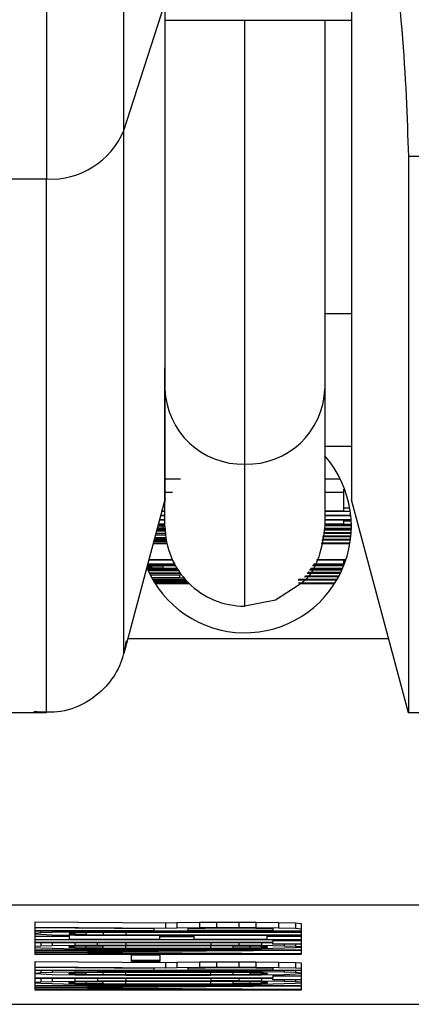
# Model space of a CAD drawing. Header units: inches. Extents: x 170 to 312, y 215 to 248.
# Tile 18 of 256: x 182.2198 to 182.2379, y 223.3017 to 223.3472. Entities that reach past the tile are written whole.
import ezdxf

# ---------------------------------------------------------------- set-up
doc = ezdxf.new("R2010")
doc.units = ezdxf.units.IN
doc.header["$LTSCALE"] = 0.25
doc.header["$MEASUREMENT"] = 0
doc.layers.add('STANDARD MOTOR RH', color=7, linetype='Continuous')

msp = doc.modelspace()

# ---------------------------------------------------------------- linework, layer by layer
at = {"layer": 'STANDARD MOTOR RH'}
for p, q in [((182.2246036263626, 223.3421211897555), (182.2265078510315, 223.3479848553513)), ((182.2351200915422, 223.3472010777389), (182.2265078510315, 223.3472010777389)), ((182.2459468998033, 223.3409073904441), (182.2377574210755, 223.3409073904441)), ((182.2191260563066, 223.3398754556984), (182.221038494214, 223.3398754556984)), ((182.2338898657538, 223.3350466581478), (182.2338898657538, 223.3238256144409)), ((182.2338898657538, 223.3336533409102), (182.2351201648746, 223.3336533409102)), ((182.2265079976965, 223.3238256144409), (182.2265079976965, 223.3311512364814)), ((182.2351201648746, 223.3275162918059), (182.2338898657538, 223.3275162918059)), ((182.2301989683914, 223.3201343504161), (182.2301989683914, 223.3266990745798)), ((182.2265079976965, 223.3260214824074), (182.2272314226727, 223.3260214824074)), ((182.2338898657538, 223.3260214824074), (182.2346036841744, 223.3260214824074)), ((182.2265079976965, 223.3254037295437), (182.2268619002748, 223.3254037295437)), ((182.2338898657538, 223.3254037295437), (182.2347799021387, 223.3254037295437)), ((182.2347799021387, 223.3255415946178), (182.2348118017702, 223.3255415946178)), ((182.2347799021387, 223.3245425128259), (182.2347799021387, 223.3255415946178)), ((182.2265219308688, 223.3251074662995), (182.2246037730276, 223.3179490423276)), ((182.2377575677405, 223.3152134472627), (182.2351202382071, 223.3250558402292)), ((182.2265079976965, 223.3245149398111), (182.2263631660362, 223.3245149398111)), ((182.2263704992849, 223.3245425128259), (182.2265079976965, 223.3245425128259)), ((182.2338898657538, 223.3245425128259), (182.2347799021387, 223.3245425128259)), ((182.2350718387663, 223.3245149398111), (182.2338898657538, 223.3245149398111)), ((182.2347799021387, 223.3246803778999), (182.2350455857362, 223.3246803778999)), ((182.2265189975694, 223.3241113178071), (182.2262549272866, 223.3241113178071)), ((182.2262622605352, 223.3241388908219), (182.226521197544, 223.3241388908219)), ((182.2265079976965, 223.3243131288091), (182.2263090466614, 223.3243131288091)), ((182.2263163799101, 223.3243407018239), (182.2265079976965, 223.3243407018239)), ((182.2338898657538, 223.3243407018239), (182.2350932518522, 223.3243407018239)), ((182.2350961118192, 223.3243131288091), (182.2338898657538, 223.3243131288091)), ((182.2338898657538, 223.3241388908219), (182.2351103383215, 223.3241388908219)), ((182.2351119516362, 223.3241113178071), (182.2338898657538, 223.3241113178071)), ((182.2347799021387, 223.32393649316), (182.2347799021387, 223.3241113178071)), ((182.2347799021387, 223.3240743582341), (182.2351139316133, 223.3240743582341)), ((182.2265147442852, 223.3236026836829), (182.2261198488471, 223.3236067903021)), ((182.2261287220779, 223.3236402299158), (182.2265128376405, 223.3236361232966)), ((182.2265125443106, 223.3236431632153), (182.2261294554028, 223.3236431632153)), ((182.2261368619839, 223.3236707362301), (182.2265112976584, 223.3236707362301)), ((182.2261497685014, 223.323718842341), (182.2265096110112, 223.3237153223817)), ((182.2261594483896, 223.3237552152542), (182.2264032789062, 223.3237487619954)), ((182.2264032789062, 223.3238308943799), (182.2261782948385, 223.323825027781)), ((182.2265079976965, 223.3238643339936), (182.2261879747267, 223.3238614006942)), ((182.2265079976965, 223.3239089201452), (182.2262008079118, 223.3239089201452)), ((182.2262082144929, 223.32393649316), (182.2265079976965, 223.32393649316)), ((182.2265079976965, 223.3238326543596), (182.2264032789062, 223.3238308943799)), ((182.2264032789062, 223.3238308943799), (182.2264032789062, 223.3237487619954)), ((182.2264032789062, 223.3237487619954), (182.2265088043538, 223.3237475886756)), ((182.2338898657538, 223.32393649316), (182.2347799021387, 223.32393649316)), ((182.2351195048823, 223.3239095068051), (182.2338898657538, 223.3239095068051)), ((182.2338898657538, 223.3238725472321), (182.2351200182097, 223.3238725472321)), ((182.2351201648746, 223.3238449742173), (182.2338898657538, 223.3238449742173)), ((182.2338898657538, 223.323734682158), (182.2351193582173, 223.323734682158)), ((182.2351187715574, 223.3237071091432), (182.2338898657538, 223.3237071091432)), ((182.2338898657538, 223.3236707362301), (182.2351177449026, 223.3236707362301)), ((182.2351167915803, 223.3236431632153), (182.2338898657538, 223.3236431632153)), ((182.2338898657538, 223.3235551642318), (182.2351119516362, 223.3235416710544)), ((182.2259882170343, 223.3231157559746), (182.2265775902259, 223.3231122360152)), ((182.2265745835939, 223.3231274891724), (182.2259903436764, 223.323123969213)), ((182.2259976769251, 223.323150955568), (182.2265694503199, 223.3231550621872)), ((182.2265609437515, 223.3232025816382), (182.2260113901, 223.3232025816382)), ((182.2260187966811, 223.3232301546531), (182.2265563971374, 223.3232301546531)), ((182.2265483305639, 223.3232817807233), (182.2260317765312, 223.323278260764)), ((182.2260391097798, 223.3233058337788), (182.2265443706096, 223.3233087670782)), ((182.2265316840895, 223.3234079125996), (182.2260672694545, 223.323410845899)), ((182.2260746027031, 223.3234378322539), (182.2265286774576, 223.3234354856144)), ((182.2265235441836, 223.3234871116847), (182.2260876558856, 223.3234871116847)), ((182.2260950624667, 223.3235146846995), (182.2265211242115, 223.3235146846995)), ((182.2350776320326, 223.3231808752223), (182.2337607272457, 223.3231726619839)), ((182.233772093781, 223.3232301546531), (182.2350839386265, 223.3232301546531)), ((182.2350953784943, 223.3233328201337), (182.2337908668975, 223.3233246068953)), ((182.2350977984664, 223.3233574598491), (182.233795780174, 223.3233498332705)), ((182.2337992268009, 223.3233674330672), (182.2350980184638, 223.3233598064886)), ((182.2338041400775, 223.3233920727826), (182.2351002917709, 223.323384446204)), ((182.2347799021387, 223.3235146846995), (182.2338898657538, 223.3235240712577)), ((182.2338898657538, 223.3235146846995), (182.2347799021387, 223.3235146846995)), ((182.2351085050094, 223.3234871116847), (182.2338898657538, 223.3234871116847)), ((182.2265992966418, 223.3230095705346), (182.2259597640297, 223.3230095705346)), ((182.2259671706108, 223.3230371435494), (182.2265931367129, 223.3230371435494)), ((182.2265830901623, 223.3230846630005), (182.2259808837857, 223.3230887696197)), ((182.2350519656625, 223.3230095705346), (182.2337285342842, 223.3230095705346)), ((182.2337399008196, 223.3230670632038), (182.2350599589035, 223.3230588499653)), ((182.2268536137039, 223.3222662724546), (182.2257605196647, 223.3222662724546)), ((182.2257679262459, 223.3222938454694), (182.2268408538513, 223.3222938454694)), ((182.2348662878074, 223.3222662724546), (182.2335057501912, 223.3222662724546)), ((182.2335247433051, 223.3222938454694), (182.2348753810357, 223.3222938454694)), ((182.2347799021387, 223.3220914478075), (182.2347799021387, 223.3222662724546)), ((182.2347799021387, 223.3222293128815), (182.2348538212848, 223.3222293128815)), ((182.2256709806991, 223.3219318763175), (182.2258797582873, 223.3219172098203)), ((182.2258797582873, 223.3219723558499), (182.2256780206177, 223.3219582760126)), ((182.22567926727, 223.3218796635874), (182.2258797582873, 223.321876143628)), ((182.2258797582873, 223.3220134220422), (182.2256920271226, 223.3220104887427)), ((182.2257029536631, 223.3218256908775), (182.2270968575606, 223.3218256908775)), ((182.2269553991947, 223.3220638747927), (182.2257064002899, 223.3220638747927)), ((182.225713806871, 223.3220914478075), (182.2269405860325, 223.3220914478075)), ((182.2271461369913, 223.3217511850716), (182.225729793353, 223.3217658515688)), ((182.2258797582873, 223.3220638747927), (182.2258797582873, 223.3220134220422)), ((182.2269268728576, 223.3220228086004), (182.2258797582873, 223.3220134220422)), ((182.2264032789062, 223.3219858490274), (182.2258797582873, 223.3219723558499)), ((182.2258797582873, 223.3219723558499), (182.2258797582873, 223.3219172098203)), ((182.2258797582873, 223.3219172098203), (182.2264032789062, 223.3219037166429)), ((182.2258797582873, 223.321876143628), (182.2269268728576, 223.3218667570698)), ((182.2258797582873, 223.3217981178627), (182.227123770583, 223.3217840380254)), ((182.2271147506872, 223.3217981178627), (182.2258797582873, 223.3217981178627)), ((182.2269949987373, 223.3219928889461), (182.2264032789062, 223.3219858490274)), ((182.2264032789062, 223.3219858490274), (182.2264032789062, 223.3219037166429)), ((182.2264032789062, 223.3219037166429), (182.2270525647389, 223.3218960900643)), ((182.2269268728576, 223.3220638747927), (182.2269268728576, 223.3220228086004)), ((182.226978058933, 223.3220228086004), (182.2269268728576, 223.3220228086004)), ((182.2269268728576, 223.3218667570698), (182.2270708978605, 223.3218661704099)), ((182.234682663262, 223.3217981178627), (182.2331828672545, 223.3217981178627)), ((182.2332018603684, 223.3218256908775), (182.2346949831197, 223.3218256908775)), ((182.2347111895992, 223.3218620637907), (182.2332271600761, 223.3218620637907)), ((182.2332461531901, 223.3218896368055), (182.2347230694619, 223.3218896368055)), ((182.2347686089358, 223.3219999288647), (182.2333221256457, 223.3219999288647)), ((182.2333411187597, 223.3220275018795), (182.2347795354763, 223.3220275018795)), ((182.2347938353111, 223.3220638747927), (182.2333664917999, 223.3220638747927)), ((182.2333854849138, 223.3220914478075), (182.2347799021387, 223.3220914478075)), ((182.2257756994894, 223.3216696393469), (182.2272031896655, 223.3216696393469)), ((182.2272232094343, 223.3216420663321), (182.2257891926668, 223.3216420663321)), ((182.2258129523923, 223.3215945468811), (182.2272650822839, 223.3215857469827)), ((182.2271885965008, 223.3215593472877), (182.2258270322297, 223.3215669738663)), ((182.2258841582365, 223.3214596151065), (182.2271885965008, 223.321467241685)), ((182.2273811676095, 223.3214414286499), (182.2258992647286, 223.3214326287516)), ((182.225926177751, 223.3213851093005), (182.2274300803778, 223.3213851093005)), ((182.2274545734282, 223.3213575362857), (182.2259420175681, 223.3213575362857)), ((182.2259723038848, 223.3213059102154), (182.2274924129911, 223.3213158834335)), ((182.2275183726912, 223.3212883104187), (182.2259886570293, 223.3212783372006)), ((182.2271885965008, 223.321467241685), (182.2271885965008, 223.3215593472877)), ((182.2344408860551, 223.3213317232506), (182.2326585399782, 223.3213205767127)), ((182.2326694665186, 223.321350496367), (182.2337328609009, 223.3213575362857)), ((182.2337328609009, 223.3213575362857), (182.2326770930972, 223.3213575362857)), ((182.2326962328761, 223.3213851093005), (182.2344717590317, 223.3213851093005)), ((182.2345269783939, 223.3214842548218), (182.2329600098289, 223.3214748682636)), ((182.2345403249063, 223.3215088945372), (182.2329772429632, 223.321499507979)), ((182.2329959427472, 223.3215270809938), (182.2345450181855, 223.3215176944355)), ((182.2330130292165, 223.3215517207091), (182.2345579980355, 223.3215423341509)), ((182.2346087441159, 223.3216420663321), (182.2330752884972, 223.3216420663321)), ((182.2330942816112, 223.3216696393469), (182.2346222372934, 223.3216696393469)), ((182.2346230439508, 223.3216713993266), (182.2331066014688, 223.3216872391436)), ((182.2331280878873, 223.3217183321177), (182.2346379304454, 223.3217019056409)), ((182.2259934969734, 223.321270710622), (182.2275444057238, 223.3212607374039)), ((182.2275717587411, 223.3212331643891), (182.2260102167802, 223.3212431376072)), ((182.2260422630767, 223.3211920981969), (182.2276127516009, 223.3211920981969)), ((182.2276410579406, 223.321164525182), (182.2260598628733, 223.321164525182)), ((182.2326849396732, 223.3212290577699), (182.234372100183, 223.3212184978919)), ((182.2337328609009, 223.3211920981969), (182.2326930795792, 223.3211991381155)), ((182.2326947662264, 223.3211920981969), (182.2337328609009, 223.3211920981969)), ((182.2343380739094, 223.321164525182), (182.232702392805, 223.321164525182)), ((182.2247876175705, 223.3186348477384), (182.2368406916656, 223.3186348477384)), ((182.2210385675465, 223.3152134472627), (182.2191137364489, 223.3152128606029)), ((182.2459470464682, 223.3152134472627), (182.2377575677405, 223.3152134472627)), ((182.2107933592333, 223.3063349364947), (182.2496047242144, 223.3063349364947)), ((182.2205041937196, 223.305542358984), (182.2265248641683, 223.3055018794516)), ((182.2205041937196, 223.304039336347), (182.2205041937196, 223.305542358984)), ((182.2265248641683, 223.3055018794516), (182.2270483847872, 223.3055200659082)), ((182.2265248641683, 223.3055018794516), (182.2265248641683, 223.305255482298)), ((182.2270483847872, 223.3055200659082), (182.2280954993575, 223.3055335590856)), ((182.2270483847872, 223.3055200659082), (182.2270483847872, 223.3052736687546)), ((182.2280954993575, 223.3055335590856), (182.2288808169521, 223.3055382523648)), ((182.2280954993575, 223.3055335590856), (182.2280954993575, 223.3052877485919)), ((182.2288808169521, 223.3055382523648), (182.2299278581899, 223.3055382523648)), ((182.2288808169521, 223.3055382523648), (182.2288808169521, 223.3052918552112)), ((182.2299278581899, 223.3055382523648), (182.2307131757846, 223.3055335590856)), ((182.2299278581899, 223.3055382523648), (182.2299278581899, 223.3052918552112)), ((182.2307131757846, 223.3055335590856), (182.2317602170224, 223.3055200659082)), ((182.2307131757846, 223.3055335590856), (182.2307131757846, 223.3052877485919)), ((182.2317602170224, 223.3055200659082), (182.232545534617, 223.3055018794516)), ((182.2317602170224, 223.3055200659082), (182.2317602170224, 223.3052736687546)), ((182.232545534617, 223.3055018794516), (182.2328073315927, 223.3054789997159)), ((182.232545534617, 223.3055018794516), (182.232545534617, 223.305255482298)), ((182.2328073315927, 223.3054789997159), (182.2328073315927, 223.3040399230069)), ((182.2205041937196, 223.3052965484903), (182.2265248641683, 223.305255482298)), ((182.2260013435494, 223.3052284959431), (182.2205041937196, 223.3052648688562)), ((182.2205041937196, 223.3051510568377), (182.2260013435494, 223.3051510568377)), ((182.2328073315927, 223.3051234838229), (182.2205041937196, 223.3051234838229)), ((182.2207659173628, 223.3050372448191), (182.2205041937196, 223.3050143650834)), ((182.2205041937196, 223.3049961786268), (182.2207659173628, 223.3049732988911)), ((182.2207659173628, 223.3051234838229), (182.2207659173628, 223.3050372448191)), ((182.2212895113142, 223.3050554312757), (182.2207659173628, 223.3050372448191)), ((182.2207659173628, 223.3049732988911), (182.2212895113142, 223.3049551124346)), ((182.2212895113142, 223.3051234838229), (182.2212895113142, 223.3050554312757)), ((182.222336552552, 223.3050736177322), (182.2212895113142, 223.3050554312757)), ((182.2212895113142, 223.3049551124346), (182.222336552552, 223.304936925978)), ((182.222336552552, 223.30503255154), (182.2220748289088, 223.3050143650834)), ((182.2220748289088, 223.3050143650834), (182.2220748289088, 223.3049961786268)), ((182.2220748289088, 223.3049961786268), (182.222336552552, 223.3049779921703)), ((182.2220748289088, 223.3049416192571), (182.2220748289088, 223.3047503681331)), ((182.222336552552, 223.3051234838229), (182.222336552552, 223.3050736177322)), ((182.2233836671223, 223.3050824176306), (182.222336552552, 223.3050736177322)), ((182.2228600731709, 223.3050460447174), (182.222336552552, 223.30503255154)), ((182.222336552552, 223.30503255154), (182.222336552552, 223.3049779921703)), ((182.222336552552, 223.3049779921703), (182.2228600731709, 223.3049639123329)), ((182.222336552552, 223.304936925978), (182.2233836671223, 223.3049275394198)), ((182.2236453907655, 223.3050554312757), (182.2228600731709, 223.3050460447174)), ((182.2228600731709, 223.3050460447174), (182.2228600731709, 223.3049639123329)), ((182.2228600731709, 223.3049639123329), (182.2236453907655, 223.3049551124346)), ((182.2233836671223, 223.3051234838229), (182.2233836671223, 223.3050824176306)), ((182.2246925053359, 223.3050871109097), (182.2233836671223, 223.3050824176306)), ((182.2233836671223, 223.3049275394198), (182.2246925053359, 223.3049234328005)), ((182.2246925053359, 223.3050595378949), (182.2236453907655, 223.3050554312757)), ((182.2236453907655, 223.3050554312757), (182.2236453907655, 223.3049551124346)), ((182.2236453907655, 223.3049551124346), (182.2246925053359, 223.3049504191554)), ((182.2246925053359, 223.3050871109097), (182.2246925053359, 223.3051234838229)), ((182.2246925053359, 223.3050871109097), (182.2328073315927, 223.3050871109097)), ((182.2328073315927, 223.3050601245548), (182.2246925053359, 223.3050595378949)), ((182.2246925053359, 223.3050595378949), (182.2246925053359, 223.3049504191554)), ((182.2246925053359, 223.3049504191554), (182.2328073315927, 223.3049504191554)), ((182.2328073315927, 223.3049234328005), (182.2246925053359, 223.3049234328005)), ((182.2260013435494, 223.3051510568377), (182.2260013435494, 223.3052284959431)), ((182.2262630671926, 223.3047503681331), (182.2262630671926, 223.3049234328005)), ((182.2265248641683, 223.305255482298), (182.2270483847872, 223.3052736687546)), ((182.2270483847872, 223.3052736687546), (182.2280954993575, 223.3052877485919)), ((182.2275719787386, 223.3052372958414), (182.2278337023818, 223.3052513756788)), ((182.2275719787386, 223.3051510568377), (182.2275719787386, 223.3052372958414)), ((182.2314984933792, 223.3051510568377), (182.2275719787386, 223.3051510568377)), ((182.2278337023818, 223.3052513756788), (182.2283572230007, 223.3052601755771)), ((182.2278337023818, 223.3049234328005), (182.2278337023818, 223.3047503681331)), ((182.2280954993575, 223.3052877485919), (182.2288808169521, 223.3052918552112)), ((182.2283572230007, 223.3052601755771), (182.2291425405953, 223.3052648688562)), ((182.2288808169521, 223.3052918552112), (182.2299278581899, 223.3052918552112)), ((182.2291425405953, 223.3052648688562), (182.2299278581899, 223.3052648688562)), ((182.2299278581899, 223.3052918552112), (182.2307131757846, 223.3052877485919)), ((182.2299278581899, 223.3052648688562), (182.2307131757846, 223.3052601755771)), ((182.2307131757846, 223.3052877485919), (182.2317602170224, 223.3052736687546)), ((182.2307131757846, 223.3052601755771), (182.2312366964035, 223.3052513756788)), ((182.2312366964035, 223.3052513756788), (182.2314984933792, 223.3052372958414)), ((182.2312366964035, 223.3047503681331), (182.2312366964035, 223.3049234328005)), ((182.2314984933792, 223.3052372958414), (182.2314984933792, 223.3051510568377)), ((182.2317602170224, 223.3052736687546), (182.232545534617, 223.305255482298)), ((182.232545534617, 223.305255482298), (182.2328073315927, 223.3052331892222)), ((182.2205041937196, 223.3048864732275), (182.2220748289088, 223.3048864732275)), ((182.2328073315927, 223.3047227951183), (182.2205041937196, 223.3047227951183)), ((182.2205041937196, 223.3046136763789), (182.2314984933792, 223.3046136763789)), ((182.2314984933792, 223.304586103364), (182.2205041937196, 223.304586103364)), ((182.2207659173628, 223.304586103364), (182.2207659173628, 223.3044265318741)), ((182.2212895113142, 223.3044447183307), (182.2207659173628, 223.3044265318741)), ((182.2212895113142, 223.304586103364), (182.2212895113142, 223.3044447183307)), ((182.222336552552, 223.3044629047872), (182.2212895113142, 223.3044447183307)), ((182.2220748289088, 223.3047503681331), (182.2262630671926, 223.3047503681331)), ((182.222336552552, 223.304586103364), (182.222336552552, 223.3044629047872)), ((182.2233836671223, 223.3044722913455), (182.222336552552, 223.3044629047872)), ((182.2228600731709, 223.3044359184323), (182.2236453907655, 223.3044447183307)), ((182.2233836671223, 223.3044722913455), (182.2233836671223, 223.304586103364)), ((182.2233836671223, 223.3044722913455), (182.2246925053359, 223.3044769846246)), ((182.2236453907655, 223.3044447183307), (182.2246925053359, 223.3044494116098)), ((182.2236453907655, 223.3043267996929), (182.2236453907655, 223.3044447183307)), ((182.2246925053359, 223.304586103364), (182.2246925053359, 223.3044769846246)), ((182.2246925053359, 223.3044769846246), (182.2286190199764, 223.3044769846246)), ((182.2246925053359, 223.3044494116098), (182.2286190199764, 223.3044494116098)), ((182.2246925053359, 223.3043221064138), (182.2246925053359, 223.3044494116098)), ((182.2262630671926, 223.3048682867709), (182.2278337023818, 223.3048682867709)), ((182.2278337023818, 223.3047503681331), (182.2312366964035, 223.3047503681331)), ((182.2286190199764, 223.304586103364), (182.2286190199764, 223.3044769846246)), ((182.2286190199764, 223.3044769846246), (182.2299278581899, 223.3044722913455)), ((182.2286190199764, 223.3044494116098), (182.2296661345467, 223.3044447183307)), ((182.2286190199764, 223.3043221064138), (182.2286190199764, 223.3044494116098)), ((182.2296661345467, 223.3044447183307), (182.2304513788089, 223.3044359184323)), ((182.2296661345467, 223.3043267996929), (182.2296661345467, 223.3044447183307)), ((182.2299278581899, 223.304586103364), (182.2299278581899, 223.3044722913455)), ((182.2299278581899, 223.3044722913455), (182.2309749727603, 223.3044634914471)), ((182.2309749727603, 223.304586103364), (182.2309749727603, 223.3044634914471)), ((182.2309749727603, 223.3044634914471), (182.2320220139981, 223.3044447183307)), ((182.2312366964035, 223.3048870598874), (182.2328073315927, 223.3048870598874)), ((182.2314984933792, 223.3047227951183), (182.2314984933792, 223.3046136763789)), ((182.2314984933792, 223.3046864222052), (182.2328073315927, 223.3046864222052)), ((182.2314984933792, 223.3045133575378), (182.2314984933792, 223.304586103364)), ((182.2328073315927, 223.3045133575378), (182.2314984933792, 223.3045133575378)), ((182.2320220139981, 223.3045133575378), (182.2320220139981, 223.3044447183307)), ((182.2320220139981, 223.3044447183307), (182.232545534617, 223.3044265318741)), ((182.232545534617, 223.3045133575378), (182.232545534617, 223.3044265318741)), ((182.2207659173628, 223.3044265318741), (182.2205041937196, 223.3044042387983)), ((182.2205041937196, 223.3043672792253), (182.2207659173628, 223.3043449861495)), ((182.2205041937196, 223.3042581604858), (182.2328073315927, 223.3042581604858)), ((182.2301896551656, 223.3042311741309), (182.2205041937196, 223.304230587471)), ((182.2205041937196, 223.3041672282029), (182.2301896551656, 223.3042311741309)), ((182.2301896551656, 223.3040669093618), (182.2205041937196, 223.3041308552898)), ((182.2205041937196, 223.3040669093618), (182.2301896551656, 223.3040669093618)), ((182.2328073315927, 223.3040399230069), (182.2205041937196, 223.304039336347)), ((182.2207659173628, 223.3043449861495), (182.2212895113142, 223.3043267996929)), ((182.2212895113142, 223.3043267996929), (182.222336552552, 223.3043080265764)), ((182.2328073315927, 223.3042170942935), (182.2218130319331, 223.3041490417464)), ((182.2218130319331, 223.3041490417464), (182.2328073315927, 223.3040804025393)), ((182.2220748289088, 223.3044042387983), (182.222336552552, 223.3044224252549)), ((182.2220748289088, 223.3043672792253), (182.2220748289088, 223.3044042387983)), ((182.222336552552, 223.3043490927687), (182.2220748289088, 223.3043672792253)), ((182.222336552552, 223.3044224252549), (182.2228600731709, 223.3044359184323)), ((182.222336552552, 223.3043490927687), (182.222336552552, 223.3044224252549)), ((182.2228600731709, 223.3043355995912), (182.222336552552, 223.3043490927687)), ((182.222336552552, 223.3043080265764), (182.2233836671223, 223.3042992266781)), ((182.2228600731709, 223.3043355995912), (182.2228600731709, 223.3044359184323)), ((182.2236453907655, 223.3043267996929), (182.2228600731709, 223.3043355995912)), ((182.2233836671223, 223.3042992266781), (182.2246925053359, 223.3042945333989)), ((182.2246925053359, 223.3043221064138), (182.2236453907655, 223.3043267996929)), ((182.2286190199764, 223.3043221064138), (182.2246925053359, 223.3043221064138)), ((182.2286190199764, 223.3042945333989), (182.2246925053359, 223.3042945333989)), ((182.2249542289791, 223.3040305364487), (182.2262631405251, 223.3040305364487)), ((182.2249542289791, 223.303720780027), (182.2249542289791, 223.3040305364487)), ((182.2262631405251, 223.3040305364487), (182.2262631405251, 223.303720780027)), ((182.2296661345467, 223.3043267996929), (182.2286190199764, 223.3043221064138)), ((182.2299278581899, 223.3042992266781), (182.2286190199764, 223.3042945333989)), ((182.2304513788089, 223.3043355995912), (182.2296661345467, 223.3043267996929)), ((182.2309749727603, 223.3043086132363), (182.2299278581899, 223.3042992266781)), ((182.2304513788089, 223.3044359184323), (182.2309749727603, 223.3044224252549)), ((182.2304513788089, 223.3043355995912), (182.2304513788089, 223.3044359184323)), ((182.2309749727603, 223.3043490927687), (182.2304513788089, 223.3043355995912)), ((182.2309749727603, 223.3044224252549), (182.2312366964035, 223.3044042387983)), ((182.2309749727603, 223.3043490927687), (182.2309749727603, 223.3044224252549)), ((182.2312366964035, 223.3043672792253), (182.2309749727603, 223.3043490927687)), ((182.2320220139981, 223.3043267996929), (182.2309749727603, 223.3043086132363)), ((182.2312366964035, 223.3044042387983), (182.2312366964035, 223.3043672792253)), ((182.232545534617, 223.3043449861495), (182.2320220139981, 223.3043267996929)), ((182.232545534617, 223.3044265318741), (182.2328073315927, 223.3044042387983)), ((182.2328073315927, 223.3043678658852), (182.232545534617, 223.3043449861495)), ((182.2205041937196, 223.3037119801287), (182.2265248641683, 223.3036709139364)), ((182.2205041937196, 223.3023908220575), (182.2205041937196, 223.3037119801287)), ((182.2249542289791, 223.303784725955), (182.2262631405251, 223.303784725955)), ((182.2262631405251, 223.303720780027), (182.2249542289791, 223.303720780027)), ((182.2265248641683, 223.3036709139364), (182.2270483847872, 223.303689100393)), ((182.2265248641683, 223.3036709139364), (182.2265248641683, 223.3034245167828)), ((182.2270483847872, 223.303689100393), (182.2280954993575, 223.3037025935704)), ((182.2270483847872, 223.303689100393), (182.2270483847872, 223.3034427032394)), ((182.2280954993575, 223.3037025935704), (182.2288808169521, 223.3037072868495)), ((182.2280954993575, 223.3037025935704), (182.2280954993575, 223.3034567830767)), ((182.2288808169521, 223.3037072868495), (182.2299278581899, 223.3037072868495)), ((182.2288808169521, 223.3037072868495), (182.2288808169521, 223.3034614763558)), ((182.2299278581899, 223.3037072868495), (182.2307131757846, 223.3037025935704)), ((182.2299278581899, 223.3037072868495), (182.2299278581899, 223.3034614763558)), ((182.2307131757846, 223.3037025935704), (182.2317602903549, 223.303689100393)), ((182.2307131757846, 223.3037025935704), (182.2307131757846, 223.3034567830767)), ((182.2317602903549, 223.303689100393), (182.232545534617, 223.3036709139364)), ((182.2317602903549, 223.303689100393), (182.2317602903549, 223.3034432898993)), ((182.232545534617, 223.3036709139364), (182.2328073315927, 223.3036480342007)), ((182.232545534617, 223.3036709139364), (182.232545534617, 223.3034245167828)), ((182.2328073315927, 223.3036480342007), (182.2328073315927, 223.3023908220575)), ((182.2205041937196, 223.3034655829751), (182.2265248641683, 223.3034245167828)), ((182.2260013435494, 223.3033975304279), (182.2205041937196, 223.303433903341)), ((182.2205041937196, 223.3033200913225), (182.2260013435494, 223.3033200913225)), ((182.2328073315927, 223.3032925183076), (182.2205041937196, 223.3032925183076)), ((182.2205041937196, 223.3031833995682), (182.2207659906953, 223.3032062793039)), ((182.2207659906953, 223.3031241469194), (182.2205041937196, 223.3031470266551)), ((182.2207659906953, 223.3032925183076), (182.2207659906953, 223.3032062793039)), ((182.2207659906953, 223.3032062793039), (182.2212895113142, 223.3032244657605)), ((182.2212895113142, 223.3031059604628), (182.2207659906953, 223.3031241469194)), ((182.2212895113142, 223.3032925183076), (182.2212895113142, 223.3032244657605)), ((182.2212895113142, 223.3032244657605), (182.222336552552, 223.3032426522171)), ((182.222336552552, 223.3030877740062), (182.2212895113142, 223.3031059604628)), ((182.2220748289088, 223.3031833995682), (182.222336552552, 223.3032015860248)), ((182.2220748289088, 223.3031470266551), (182.2220748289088, 223.3031833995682)), ((182.222336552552, 223.3031288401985), (182.2220748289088, 223.3031470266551)), ((182.222336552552, 223.3032925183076), (182.222336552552, 223.3032426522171)), ((182.222336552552, 223.3032426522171), (182.2233836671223, 223.3032514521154)), ((182.222336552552, 223.3032015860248), (182.2228601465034, 223.3032150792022)), ((182.222336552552, 223.3031288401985), (182.222336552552, 223.3032015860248)), ((182.2228601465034, 223.3031147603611), (182.222336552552, 223.3031288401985)), ((182.2233836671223, 223.303078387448), (182.222336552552, 223.3030877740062)), ((182.2228601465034, 223.3032150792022), (182.2236453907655, 223.3032244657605)), ((182.2228601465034, 223.3031147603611), (182.2228601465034, 223.3032150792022)), ((182.2236453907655, 223.3031059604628), (182.2228601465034, 223.3031147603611)), ((182.2233836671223, 223.3032925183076), (182.2233836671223, 223.3032514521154)), ((182.2233836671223, 223.3032514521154), (182.2246925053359, 223.3032561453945)), ((182.2246925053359, 223.3030742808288), (182.2233836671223, 223.303078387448)), ((182.2236453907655, 223.3032244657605), (182.2246925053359, 223.3032291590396)), ((182.2236453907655, 223.3031059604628), (182.2236453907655, 223.3032244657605)), ((182.2246925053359, 223.3031012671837), (182.2236453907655, 223.3031059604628)), ((182.2246925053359, 223.3032925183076), (182.2246925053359, 223.3032561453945)), ((182.2246925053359, 223.3032561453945), (182.2286190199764, 223.3032561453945)), ((182.2246925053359, 223.3032291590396), (182.2286190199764, 223.3032291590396)), ((182.2246925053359, 223.3031012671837), (182.2246925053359, 223.3032291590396)), ((182.2286190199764, 223.3031012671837), (182.2246925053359, 223.3031012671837)), ((182.2260013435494, 223.3033200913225), (182.2260013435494, 223.3033975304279)), ((182.2265248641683, 223.3034245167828), (182.2270483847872, 223.3034427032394)), ((182.2270483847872, 223.3034427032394), (182.2280954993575, 223.3034567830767)), ((182.2275719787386, 223.3034063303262), (182.2278337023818, 223.3034204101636)), ((182.2275719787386, 223.3033200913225), (182.2275719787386, 223.3034063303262)), ((182.2314984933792, 223.3033200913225), (182.2275719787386, 223.3033200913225)), ((182.2278337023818, 223.3034204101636), (182.2283572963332, 223.3034292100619)), ((182.2280954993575, 223.3034567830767), (182.2288808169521, 223.3034614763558)), ((182.2283572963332, 223.3034292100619), (182.2291425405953, 223.303433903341)), ((182.2286190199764, 223.3032925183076), (182.2286190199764, 223.3032561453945)), ((182.2299278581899, 223.3032514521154), (182.2286190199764, 223.3032561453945)), ((182.2286190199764, 223.3032291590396), (182.2296661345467, 223.3032244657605)), ((182.2286190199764, 223.3031012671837), (182.2286190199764, 223.3032291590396)), ((182.2296661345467, 223.3031059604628), (182.2286190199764, 223.3031012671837)), ((182.2299278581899, 223.303078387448), (182.2286190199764, 223.3030742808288)), ((182.2288808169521, 223.3034614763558), (182.2299278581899, 223.3034614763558)), ((182.2291425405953, 223.303433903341), (182.2299278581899, 223.303433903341)), ((182.2296661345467, 223.3032244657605), (182.2304514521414, 223.3032150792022)), ((182.2296661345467, 223.3031059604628), (182.2296661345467, 223.3032244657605)), ((182.2304514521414, 223.303115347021), (182.2296661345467, 223.3031059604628)), ((182.2299278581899, 223.3034614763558), (182.2307131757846, 223.3034567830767)), ((182.2299278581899, 223.303433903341), (182.2307131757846, 223.3034292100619)), ((182.2299278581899, 223.3032925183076), (182.2299278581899, 223.3032514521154)), ((182.2309749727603, 223.3032426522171), (182.2299278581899, 223.3032514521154)), ((182.2309749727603, 223.3030877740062), (182.2299278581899, 223.303078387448)), ((182.2304514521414, 223.3032150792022), (182.2309749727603, 223.3032015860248)), ((182.2304514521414, 223.303115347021), (182.2304514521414, 223.3032150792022)), ((182.2309749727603, 223.3031288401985), (182.2304514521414, 223.303115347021)), ((182.2307131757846, 223.3034567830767), (182.2317602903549, 223.3034432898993)), ((182.2307131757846, 223.3034292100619), (182.2312366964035, 223.3034204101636)), ((182.2309749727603, 223.3032925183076), (182.2309749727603, 223.3032426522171)), ((182.2320220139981, 223.3032244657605), (182.2309749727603, 223.3032426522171)), ((182.2309749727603, 223.3032015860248), (182.2312366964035, 223.3031833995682)), ((182.2309749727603, 223.3031288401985), (182.2309749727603, 223.3032015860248)), ((182.2312366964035, 223.3031470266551), (182.2309749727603, 223.3031288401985)), ((182.2320220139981, 223.3031059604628), (182.2309749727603, 223.3030877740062)), ((182.2312366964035, 223.3034204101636), (182.2314984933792, 223.3034063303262)), ((182.2312366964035, 223.3031833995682), (182.2312366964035, 223.3031470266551)), ((182.2314984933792, 223.3034063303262), (182.2314984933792, 223.3033200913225)), ((182.2314984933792, 223.3030971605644), (182.2314984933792, 223.3029645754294)), ((182.2317602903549, 223.3034432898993), (182.232545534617, 223.3034245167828)), ((182.2320220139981, 223.3032925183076), (182.2320220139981, 223.3032244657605)), ((182.232545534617, 223.3032062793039), (182.2320220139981, 223.3032244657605)), ((182.232545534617, 223.3031241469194), (182.2320220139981, 223.3031059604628)), ((182.232545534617, 223.3034245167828), (182.2328073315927, 223.303402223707)), ((182.232545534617, 223.3032925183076), (182.232545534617, 223.3032062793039)), ((182.2328073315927, 223.3031833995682), (182.232545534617, 223.3032062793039)), ((182.2328073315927, 223.3031470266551), (182.232545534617, 223.3031241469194)), ((182.2205041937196, 223.3029645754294), (182.2314984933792, 223.3029645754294)), ((182.2314984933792, 223.3029375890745), (182.2205041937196, 223.3029375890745)), ((182.2205041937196, 223.3027551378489), (182.2207659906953, 223.3027780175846)), ((182.2207659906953, 223.3026958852), (182.2205041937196, 223.3027187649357)), ((182.2207659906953, 223.3029375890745), (182.2207659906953, 223.3027780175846)), ((182.2207659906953, 223.3027780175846), (182.2212895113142, 223.3027962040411)), ((182.2212895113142, 223.3026776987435), (182.2207659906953, 223.3026958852)), ((182.2212895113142, 223.3029375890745), (182.2212895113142, 223.3027962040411)), ((182.2212895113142, 223.3027962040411), (182.222336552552, 223.3028143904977)), ((182.222336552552, 223.3026595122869), (182.2212895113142, 223.3026776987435)), ((182.2220748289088, 223.3027551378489), (182.222336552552, 223.3027733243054)), ((182.2220748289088, 223.3027187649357), (182.2220748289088, 223.3027551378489)), ((182.222336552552, 223.3027005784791), (182.2220748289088, 223.3027187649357)), ((182.222336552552, 223.3029375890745), (182.222336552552, 223.3028143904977)), ((182.222336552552, 223.3028143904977), (182.2233836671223, 223.3028237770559)), ((182.222336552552, 223.3027733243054), (182.2228601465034, 223.3027874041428)), ((182.222336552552, 223.3027005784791), (182.222336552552, 223.3027733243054)), ((182.2228601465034, 223.3026870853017), (182.222336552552, 223.3027005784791)), ((182.2233836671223, 223.3026507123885), (182.222336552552, 223.3026595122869)), ((182.2228601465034, 223.3027874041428), (182.2236453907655, 223.3027962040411)), ((182.2228601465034, 223.3026870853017), (182.2228601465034, 223.3027874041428)), ((182.2236453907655, 223.3026776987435), (182.2228601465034, 223.3026870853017)), ((182.2233836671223, 223.3029375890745), (182.2233836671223, 223.3028237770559)), ((182.2233836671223, 223.3028237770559), (182.2246925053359, 223.3028278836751)), ((182.2246925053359, 223.3026460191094), (182.2233836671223, 223.3026507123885)), ((182.2236453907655, 223.3027962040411), (182.2246925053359, 223.3028008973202)), ((182.2236453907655, 223.3026776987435), (182.2236453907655, 223.3027962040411)), ((182.2246925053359, 223.3026730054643), (182.2236453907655, 223.3026776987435)), ((182.2286190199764, 223.3030742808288), (182.2246925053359, 223.3030742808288)), ((182.2246925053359, 223.3029375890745), (182.2246925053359, 223.3028278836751)), ((182.2246925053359, 223.3028278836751), (182.2286190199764, 223.3028278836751)), ((182.2246925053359, 223.3028008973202), (182.2286190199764, 223.3028008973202)), ((182.2246925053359, 223.3026730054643), (182.2246925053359, 223.3028008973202)), ((182.2286190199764, 223.3026735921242), (182.2246925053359, 223.3026730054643)), ((182.2286190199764, 223.3026460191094), (182.2246925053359, 223.3026460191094)), ((182.2286190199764, 223.3029375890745), (182.2286190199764, 223.3028278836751)), ((182.2299278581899, 223.3028237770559), (182.2286190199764, 223.3028278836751)), ((182.2286190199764, 223.3028008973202), (182.2296661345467, 223.3027962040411)), ((182.2286190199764, 223.3026735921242), (182.2286190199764, 223.3028008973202)), ((182.2296661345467, 223.3026776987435), (182.2286190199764, 223.3026735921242)), ((182.2299278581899, 223.3026507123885), (182.2286190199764, 223.3026460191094)), ((182.2296661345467, 223.3027962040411), (182.2304514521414, 223.3027874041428)), ((182.2296661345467, 223.3026776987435), (182.2296661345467, 223.3027962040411)), ((182.2304514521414, 223.3026870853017), (182.2296661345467, 223.3026776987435)), ((182.2299278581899, 223.3029375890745), (182.2299278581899, 223.3028237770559)), ((182.2309749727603, 223.3028143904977), (182.2299278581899, 223.3028237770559)), ((182.2309749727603, 223.3026595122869), (182.2299278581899, 223.3026507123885)), ((182.2304514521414, 223.3027874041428), (182.2309749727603, 223.3027733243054)), ((182.2304514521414, 223.3026870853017), (182.2304514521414, 223.3027874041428)), ((182.2309749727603, 223.3027005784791), (182.2304514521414, 223.3026870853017)), ((182.2309749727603, 223.3029375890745), (182.2309749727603, 223.3028143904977)), ((182.2320220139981, 223.3027962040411), (182.2309749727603, 223.3028143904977)), ((182.2309749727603, 223.3027733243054), (182.2312366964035, 223.3027551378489)), ((182.2309749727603, 223.3027005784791), (182.2309749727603, 223.3027733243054)), ((182.2312366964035, 223.3027187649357), (182.2309749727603, 223.3027005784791)), ((182.2320220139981, 223.3026776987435), (182.2309749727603, 223.3026595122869)), ((182.2312366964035, 223.3027551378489), (182.2312366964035, 223.3027187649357)), ((182.2328073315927, 223.3030379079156), (182.2314984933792, 223.3030379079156)), ((182.2314984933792, 223.3028648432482), (182.2314984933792, 223.3029375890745)), ((182.2328073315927, 223.3028648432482), (182.2314984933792, 223.3028648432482)), ((182.2320220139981, 223.3028648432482), (182.2320220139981, 223.3027962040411)), ((182.2325456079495, 223.3027780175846), (182.2320220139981, 223.3027962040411)), ((182.2325456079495, 223.3026958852), (182.2320220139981, 223.3026776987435)), ((182.2325456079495, 223.3028648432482), (182.2325456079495, 223.3027780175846)), ((182.2328073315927, 223.3027551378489), (182.2325456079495, 223.3027780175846)), ((182.2328073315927, 223.3027187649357), (182.2325456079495, 223.3026958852)), ((182.2205041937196, 223.3026096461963), (182.2328073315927, 223.3026096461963)), ((182.2301896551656, 223.3025820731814), (182.2205041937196, 223.3025820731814)), ((182.2205041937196, 223.3025181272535), (182.2301896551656, 223.3025820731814)), ((182.2301896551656, 223.3024183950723), (182.2205041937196, 223.3024817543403)), ((182.2205041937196, 223.3024183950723), (182.2301896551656, 223.3024183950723)), ((182.2328073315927, 223.3023908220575), (182.2205041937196, 223.3023908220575)), ((182.2328073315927, 223.302568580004), (182.2218130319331, 223.3024999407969)), ((182.2218130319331, 223.3024999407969), (182.2328073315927, 223.3024318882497)), ((182.2018866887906, 223.3017378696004), (182.2585114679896, 223.3017378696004))]:
    msp.add_line(p, q, dxfattribs=at)
at = {"layer": 'STANDARD MOTOR RH', "flags": 128}
for points in [[(182.2210382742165, 223.3762243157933), (182.2210382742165, 223.3687467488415), (182.221038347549, 223.3643591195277), (182.221038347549, 223.355139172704), (182.2210384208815, 223.3506705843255), (182.2210384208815, 223.3428856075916), (182.221038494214, 223.3398754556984)], [(182.2351200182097, 223.3624372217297), (182.2351200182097, 223.3552917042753), (182.2351200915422, 223.3488126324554), (182.2351200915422, 223.343042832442), (182.2351201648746, 223.3380227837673), (182.2351201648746, 223.3277714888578), (182.2351202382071, 223.3260355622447), (182.2351202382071, 223.3250558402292)], [(182.2246037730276, 223.3179490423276), (182.2246037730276, 223.3207092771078), (182.2246036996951, 223.3233416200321), (182.2246036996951, 223.3311353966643), (182.2246036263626, 223.3362452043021), (182.2246036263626, 223.3483327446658)], [(182.2301989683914, 223.3266990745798), (182.2301988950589, 223.3281586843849), (182.2301988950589, 223.33832726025), (182.2301988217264, 223.3416524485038), (182.2301988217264, 223.3472010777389)], [(182.2338897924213, 223.3472010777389), (182.2338897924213, 223.3373739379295), (182.2338898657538, 223.3350466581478)], [(182.2377574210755, 223.3409073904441), (182.2377574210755, 223.334668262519), (182.237757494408, 223.3292381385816), (182.237757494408, 223.3209515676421), (182.2377575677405, 223.3181508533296), (182.2377575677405, 223.3152134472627)], [(182.2210385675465, 223.3152134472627), (182.2210385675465, 223.3242685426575), (182.221038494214, 223.3286667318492), (182.221038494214, 223.3398754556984)], [(182.2327047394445, 223.3211152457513), (182.2316114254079, 223.3204153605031), (182.2301989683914, 223.3201343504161)]]:
    msp.add_lwpolyline(points, dxfattribs=at)
at = {"layer": 'STANDARD MOTOR RH'}
for centre, radius, start, end in [((182.2212375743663, 223.343512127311), 0.003642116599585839, 266.8666186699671, 337.5483520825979), ((182.2300956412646, 223.3302869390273), 0.00358935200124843, 181.7678516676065, 271.6496086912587), ((182.2303022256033, 223.3302869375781), 0.003589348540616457, 268.3515062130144, 358.2321697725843), ((182.2301989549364, 223.3238265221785), 0.004921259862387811, 202.8996892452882, 41.40993408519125), ((182.2301989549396, 223.3238254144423), 0.00369094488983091, 180.0003224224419, 270.000322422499)]:
    msp.add_arc(centre, radius, start, end, dxfattribs=at)
for points, knots in [([(182.2351199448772, 223.3624372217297), (182.2356279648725, 223.3596902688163), (182.2366444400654, 223.3541940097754), (182.2375721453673, 223.3464256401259), (182.2376958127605, 223.3427423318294), (182.2377574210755, 223.3409073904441)], [0, 0, 0, 0, 0.3339518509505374, 0.668189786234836, 1, 1, 1, 1]), ([(182.2265078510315, 223.3479836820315), (182.2265078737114, 223.3445205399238), (182.2265079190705, 223.3375943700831), (182.2265080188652, 223.3304273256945), (182.2265079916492, 223.3262516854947), (182.2265079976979, 223.3245945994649), (182.2265079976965, 223.3250570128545), (182.2265079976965, 223.3250576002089)], [0, 0, 0, 0, 0.2499217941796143, 0.4998353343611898, 0.7497576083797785, 0.9996821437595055, 1, 1, 1, 1]), ([(182.2338898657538, 223.3238256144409), (182.2338274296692, 223.3233564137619), (182.2336969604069, 223.3223759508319), (182.2331652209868, 223.3213943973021), (182.2327085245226, 223.3211244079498), (182.2326999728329, 223.3211193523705)], [0, 0, 0, 0, 0.4738352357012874, 0.9901475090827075, 1, 1, 1, 1]), ([(182.2247106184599, 223.318531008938), (182.2246456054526, 223.3181832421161), (182.2245102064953, 223.3174589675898), (182.223899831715, 223.3164798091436), (182.2229607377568, 223.3156701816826), (182.2217461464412, 223.3151807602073), (182.2208689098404, 223.3152345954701), (182.22044875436, 223.3152603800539)], [0, 0, 0, 0, 0.1760699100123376, 0.3666909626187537, 0.5638254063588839, 0.7910926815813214, 1, 1, 1, 1])]:
    msp.add_open_spline(points, degree=3, knots=knots, dxfattribs=at)

doc.saveas('drawing.dxf')
